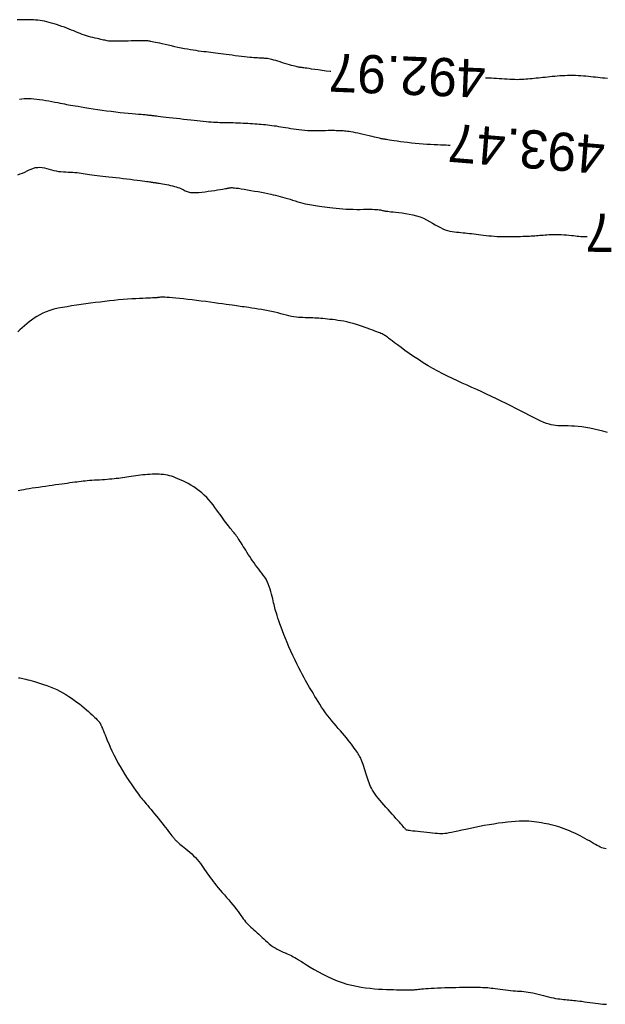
# Model space of a CAD drawing. Header units: millimetres. Extents: x 32690613 to 32693367, y 5343692 to 5344708.
# Tile 195 of 256: x 32692515 to 32692530, y 5344160 to 5344186. Entities that reach past the tile are written whole.
import ezdxf
from ezdxf.enums import TextEntityAlignment as Align

# ---------------------------------------------------------------- set-up
doc = ezdxf.new("R2010")
doc.units = ezdxf.units.MM
doc.header["$LTSCALE"] = 20
for name, color, linetype in [('02-DGM_HL_493.00', 102, 'Continuous'), ('02-DGM_HL_493.50', 112, 'Continuous'), ('02-DGM_HL_494.00', 122, 'Continuous')]:
    doc.layers.add(name, color=color, linetype=linetype)

msp = doc.modelspace()

# ---------------------------------------------------------------- linework, layer by layer
at = {"layer": '02-DGM_HL_493.00', "elevation": 493, "flags": 128}
for points in [[(32692522.697, 5344184.726), (32692522.686, 5344184.727), (32692522.578, 5344184.74), (32692522.472, 5344184.754), (32692522.372, 5344184.768), (32692522.28, 5344184.781), (32692522.198, 5344184.793), (32692522.129, 5344184.804), (32692522.072, 5344184.812), (32692522.029, 5344184.819), (32692521.995, 5344184.823), (32692521.97, 5344184.827), (32692521.951, 5344184.83), (32692521.935, 5344184.832), (32692521.921, 5344184.833), (32692521.907, 5344184.835), (32692521.891, 5344184.837), (32692521.871, 5344184.84), (32692521.849, 5344184.844), (32692521.822, 5344184.849), (32692521.791, 5344184.855), (32692521.756, 5344184.864), (32692521.715, 5344184.874), (32692521.669, 5344184.887), (32692521.617, 5344184.903), (32692521.56, 5344184.92), (32692521.501, 5344184.939), (32692521.439, 5344184.958), (32692521.378, 5344184.978), (32692521.318, 5344184.996), (32692521.26, 5344185.013), (32692521.207, 5344185.028), (32692521.159, 5344185.04), (32692521.116, 5344185.05), (32692521.077, 5344185.058), (32692521.042, 5344185.064), (32692521.009, 5344185.068), (32692520.977, 5344185.071), (32692520.947, 5344185.073), (32692520.916, 5344185.075), (32692520.885, 5344185.077), (32692520.852, 5344185.078), (32692520.817, 5344185.08), (32692520.779, 5344185.082), (32692520.737, 5344185.085), (32692520.69, 5344185.088), (32692520.637, 5344185.092), (32692520.578, 5344185.098), (32692520.512, 5344185.105), (32692520.44, 5344185.113), (32692520.363, 5344185.122), (32692520.283, 5344185.131), (32692520.202, 5344185.141), (32692520.121, 5344185.151), (32692520.041, 5344185.162), (32692519.964, 5344185.171), (32692519.89, 5344185.181), (32692519.82, 5344185.19), (32692519.753, 5344185.198), (32692519.688, 5344185.206), (32692519.625, 5344185.214), (32692519.563, 5344185.222), (32692519.501, 5344185.23), (32692519.438, 5344185.238), (32692519.375, 5344185.246), (32692519.31, 5344185.254), (32692519.244, 5344185.263), (32692519.175, 5344185.273), (32692519.104, 5344185.284), (32692519.03, 5344185.296), (32692518.953, 5344185.309), (32692518.873, 5344185.324), (32692518.789, 5344185.34), (32692518.703, 5344185.358), (32692518.617, 5344185.377), (32692518.531, 5344185.396), (32692518.448, 5344185.415), (32692518.368, 5344185.433), (32692518.294, 5344185.45), (32692518.227, 5344185.465), (32692518.168, 5344185.478), (32692518.116, 5344185.489), (32692518.072, 5344185.499), (32692518.033, 5344185.507), (32692517.998, 5344185.513), (32692517.968, 5344185.519), (32692517.94, 5344185.523), (32692517.914, 5344185.526), (32692517.89, 5344185.529), (32692517.865, 5344185.531), (32692517.838, 5344185.532), (32692517.808, 5344185.533), (32692517.773, 5344185.533), (32692517.732, 5344185.533), (32692517.683, 5344185.532), (32692517.626, 5344185.531), (32692517.558, 5344185.528), (32692517.483, 5344185.526), (32692517.403, 5344185.524), (32692517.321, 5344185.521), (32692517.239, 5344185.519), (32692517.161, 5344185.518), (32692517.088, 5344185.517), (32692517.023, 5344185.517), (32692516.969, 5344185.519), (32692516.924, 5344185.521), (32692516.886, 5344185.525), (32692516.852, 5344185.53), (32692516.822, 5344185.536), (32692516.792, 5344185.543), (32692516.76, 5344185.55), (32692516.725, 5344185.559), (32692516.684, 5344185.568), (32692516.638, 5344185.579), (32692516.589, 5344185.59), (32692516.536, 5344185.602), (32692516.481, 5344185.615), (32692516.425, 5344185.629), (32692516.368, 5344185.645), (32692516.311, 5344185.662), (32692516.256, 5344185.68), (32692516.201, 5344185.699), (32692516.147, 5344185.72), (32692516.092, 5344185.742), (32692516.037, 5344185.764), (32692515.98, 5344185.787), (32692515.922, 5344185.811), (32692515.862, 5344185.835), (32692515.799, 5344185.859), (32692515.734, 5344185.884), (32692515.667, 5344185.908), (32692515.6, 5344185.932), (32692515.532, 5344185.954), (32692515.465, 5344185.975), (32692515.399, 5344185.995), (32692515.335, 5344186.012), (32692515.273, 5344186.027), (32692515.213, 5344186.04), (32692515.154, 5344186.051), (32692515.097, 5344186.06), (32692515.04, 5344186.067), (32692514.983, 5344186.073), (32692514.926, 5344186.077), (32692514.868, 5344186.08), (32692514.809, 5344186.081), (32692514.75, 5344186.082), (32692514.689, 5344186.082), (32692514.628, 5344186.082), (32692514.566, 5344186.081), (32692514.504, 5344186.08)], [(32692529.927, 5344184.545), (32692529.862, 5344184.55), (32692529.799, 5344184.556), (32692529.739, 5344184.562), (32692529.679, 5344184.569), (32692529.619, 5344184.576), (32692529.559, 5344184.583), (32692529.497, 5344184.589), (32692529.433, 5344184.596), (32692529.367, 5344184.602), (32692529.3, 5344184.608), (32692529.232, 5344184.613), (32692529.162, 5344184.617), (32692529.093, 5344184.621), (32692529.023, 5344184.623), (32692528.954, 5344184.623), (32692528.885, 5344184.622), (32692528.817, 5344184.619), (32692528.75, 5344184.616), (32692528.683, 5344184.611), (32692528.618, 5344184.606), (32692528.553, 5344184.6), (32692528.489, 5344184.594), (32692528.426, 5344184.587), (32692528.364, 5344184.581), (32692528.304, 5344184.575), (32692528.244, 5344184.569), (32692528.185, 5344184.563), (32692528.127, 5344184.557), (32692528.07, 5344184.551), (32692528.014, 5344184.545), (32692527.959, 5344184.54), (32692527.905, 5344184.534), (32692527.851, 5344184.529), (32692527.797, 5344184.524), (32692527.742, 5344184.52), (32692527.687, 5344184.517), (32692527.63, 5344184.515), (32692527.571, 5344184.514), (32692527.509, 5344184.515), (32692527.445, 5344184.517), (32692527.379, 5344184.52), (32692527.311, 5344184.525), (32692527.242, 5344184.53), (32692527.172, 5344184.535), (32692527.102, 5344184.54), (32692527.032, 5344184.545), (32692526.964, 5344184.548), (32692526.896, 5344184.55), (32692526.83, 5344184.551), (32692526.765, 5344184.551), (32692526.742, 5344184.55)], [(32692514.537, 5344168.885), (32692514.573, 5344168.881), (32692514.609, 5344168.875), (32692514.646, 5344168.867), (32692514.686, 5344168.858), (32692514.728, 5344168.847), (32692514.776, 5344168.834), (32692514.828, 5344168.819), (32692514.888, 5344168.801), (32692514.955, 5344168.782), (32692515.028, 5344168.76), (32692515.107, 5344168.736), (32692515.19, 5344168.709), (32692515.275, 5344168.679), (32692515.362, 5344168.647), (32692515.449, 5344168.612), (32692515.534, 5344168.575), (32692515.617, 5344168.534), (32692515.697, 5344168.491), (32692515.775, 5344168.446), (32692515.85, 5344168.398), (32692515.923, 5344168.35), (32692515.993, 5344168.3), (32692516.061, 5344168.25), (32692516.127, 5344168.199), (32692516.19, 5344168.148), (32692516.251, 5344168.097), (32692516.308, 5344168.048), (32692516.362, 5344168.001), (32692516.412, 5344167.956), (32692516.457, 5344167.914), (32692516.497, 5344167.877), (32692516.532, 5344167.844), (32692516.561, 5344167.815), (32692516.585, 5344167.792), (32692516.604, 5344167.772), (32692516.619, 5344167.756), (32692516.632, 5344167.743), (32692516.641, 5344167.732), (32692516.649, 5344167.722), (32692516.655, 5344167.713), (32692516.661, 5344167.704), (32692516.666, 5344167.696), (32692516.671, 5344167.687), (32692516.676, 5344167.678), (32692516.681, 5344167.669), (32692516.686, 5344167.659), (32692516.691, 5344167.648), (32692516.696, 5344167.636), (32692516.702, 5344167.622), (32692516.709, 5344167.606), (32692516.717, 5344167.587), (32692516.727, 5344167.562), (32692516.74, 5344167.531), (32692516.755, 5344167.494), (32692516.774, 5344167.447), (32692516.797, 5344167.391), (32692516.824, 5344167.324), (32692516.856, 5344167.248), (32692516.892, 5344167.163), (32692516.932, 5344167.071), (32692516.977, 5344166.975), (32692517.025, 5344166.874), (32692517.077, 5344166.77), (32692517.133, 5344166.665), (32692517.192, 5344166.561), (32692517.254, 5344166.457), (32692517.316, 5344166.357), (32692517.379, 5344166.261), (32692517.439, 5344166.17), (32692517.496, 5344166.086), (32692517.549, 5344166.011), (32692517.596, 5344165.945), (32692517.636, 5344165.889), (32692517.67, 5344165.842), (32692517.7, 5344165.802), (32692517.727, 5344165.767), (32692517.753, 5344165.734), (32692517.779, 5344165.702), (32692517.807, 5344165.669), (32692517.838, 5344165.632), (32692517.873, 5344165.591), (32692517.912, 5344165.545), (32692517.954, 5344165.494), (32692517.999, 5344165.441), (32692518.046, 5344165.384), (32692518.094, 5344165.326), (32692518.143, 5344165.266), (32692518.192, 5344165.205), (32692518.241, 5344165.145), (32692518.288, 5344165.085), (32692518.334, 5344165.027), (32692518.378, 5344164.971), (32692518.42, 5344164.919), (32692518.457, 5344164.87), (32692518.492, 5344164.826), (32692518.521, 5344164.787), (32692518.547, 5344164.755), (32692518.567, 5344164.728), (32692518.585, 5344164.706), (32692518.599, 5344164.688), (32692518.611, 5344164.673), (32692518.622, 5344164.66), (32692518.631, 5344164.649), (32692518.64, 5344164.639), (32692518.65, 5344164.629), (32692518.661, 5344164.618), (32692518.673, 5344164.607), (32692518.688, 5344164.593), (32692518.706, 5344164.578), (32692518.728, 5344164.559), (32692518.755, 5344164.538), (32692518.787, 5344164.512), (32692518.824, 5344164.483), (32692518.867, 5344164.449), (32692518.913, 5344164.412), (32692518.961, 5344164.371), (32692519.012, 5344164.328), (32692519.062, 5344164.282), (32692519.112, 5344164.234), (32692519.16, 5344164.184), (32692519.205, 5344164.134), (32692519.248, 5344164.082), (32692519.288, 5344164.029), (32692519.327, 5344163.976), (32692519.365, 5344163.922), (32692519.401, 5344163.869), (32692519.437, 5344163.816), (32692519.473, 5344163.763), (32692519.51, 5344163.712), (32692519.547, 5344163.661), (32692519.585, 5344163.609), (32692519.625, 5344163.557), (32692519.667, 5344163.504), (32692519.711, 5344163.45), (32692519.758, 5344163.393), (32692519.807, 5344163.334), (32692519.86, 5344163.272), (32692519.916, 5344163.208), (32692519.973, 5344163.143), (32692520.029, 5344163.077), (32692520.085, 5344163.012), (32692520.139, 5344162.948), (32692520.19, 5344162.886), (32692520.236, 5344162.828), (32692520.278, 5344162.773), (32692520.315, 5344162.722), (32692520.348, 5344162.674), (32692520.379, 5344162.629), (32692520.409, 5344162.587), (32692520.439, 5344162.547), (32692520.469, 5344162.508), (32692520.5, 5344162.471), (32692520.534, 5344162.436), (32692520.57, 5344162.401), (32692520.608, 5344162.366), (32692520.648, 5344162.331), (32692520.689, 5344162.296), (32692520.731, 5344162.26), (32692520.774, 5344162.222), (32692520.817, 5344162.183), (32692520.861, 5344162.143), (32692520.904, 5344162.1), (32692520.949, 5344162.057), (32692520.994, 5344162.014), (32692521.04, 5344161.972), (32692521.087, 5344161.93), (32692521.137, 5344161.891), (32692521.188, 5344161.855), (32692521.24, 5344161.822), (32692521.295, 5344161.791), (32692521.349, 5344161.764), (32692521.404, 5344161.738), (32692521.457, 5344161.715), (32692521.508, 5344161.693), (32692521.556, 5344161.673), (32692521.601, 5344161.653), (32692521.641, 5344161.634), (32692521.679, 5344161.615), (32692521.717, 5344161.594), (32692521.758, 5344161.57), (32692521.802, 5344161.543), (32692521.853, 5344161.511), (32692521.912, 5344161.474), (32692521.983, 5344161.43), (32692522.065, 5344161.379), (32692522.159, 5344161.322), (32692522.262, 5344161.261), (32692522.374, 5344161.198), (32692522.492, 5344161.135), (32692522.614, 5344161.074), (32692522.74, 5344161.016), (32692522.866, 5344160.964), (32692522.993, 5344160.919), (32692523.119, 5344160.88), (32692523.244, 5344160.848), (32692523.368, 5344160.821), (32692523.489, 5344160.8), (32692523.609, 5344160.782), (32692523.725, 5344160.768), (32692523.838, 5344160.757), (32692523.948, 5344160.749), (32692524.053, 5344160.743), (32692524.154, 5344160.738), (32692524.249, 5344160.735), (32692524.338, 5344160.733), (32692524.42, 5344160.732), (32692524.495, 5344160.731), (32692524.562, 5344160.731), (32692524.62, 5344160.73), (32692524.671, 5344160.729), (32692524.715, 5344160.729), (32692524.754, 5344160.728), (32692524.788, 5344160.728), (32692524.819, 5344160.729), (32692524.847, 5344160.73), (32692524.875, 5344160.731), (32692524.901, 5344160.734), (32692524.929, 5344160.737), (32692524.959, 5344160.74), (32692524.992, 5344160.744), (32692525.03, 5344160.749), (32692525.073, 5344160.753), (32692525.123, 5344160.758), (32692525.181, 5344160.763), (32692525.247, 5344160.767), (32692525.322, 5344160.771), (32692525.404, 5344160.775), (32692525.491, 5344160.779), (32692525.582, 5344160.782), (32692525.677, 5344160.785), (32692525.774, 5344160.788), (32692525.871, 5344160.791), (32692525.968, 5344160.793), (32692526.064, 5344160.794), (32692526.157, 5344160.795), (32692526.247, 5344160.796), (32692526.333, 5344160.796), (32692526.413, 5344160.796), (32692526.487, 5344160.796), (32692526.554, 5344160.795), (32692526.612, 5344160.794), (32692526.665, 5344160.793), (32692526.712, 5344160.791), (32692526.757, 5344160.788), (32692526.8, 5344160.785), (32692526.844, 5344160.781), (32692526.891, 5344160.776), (32692526.942, 5344160.769), (32692526.999, 5344160.762), (32692527.061, 5344160.754), (32692527.126, 5344160.745), (32692527.194, 5344160.737), (32692527.263, 5344160.728), (32692527.332, 5344160.72), (32692527.399, 5344160.713), (32692527.463, 5344160.706), (32692527.524, 5344160.701), (32692527.582, 5344160.697), (32692527.638, 5344160.694), (32692527.693, 5344160.69), (32692527.747, 5344160.685), (32692527.803, 5344160.679), (32692527.86, 5344160.671), (32692527.92, 5344160.661), (32692527.983, 5344160.648), (32692528.049, 5344160.633), (32692528.116, 5344160.616), (32692528.185, 5344160.598), (32692528.254, 5344160.579), (32692528.323, 5344160.561), (32692528.39, 5344160.545), (32692528.454, 5344160.529), (32692528.516, 5344160.516), (32692528.574, 5344160.506), (32692528.63, 5344160.496), (32692528.683, 5344160.489), (32692528.734, 5344160.483), (32692528.783, 5344160.477), (32692528.83, 5344160.473), (32692528.875, 5344160.469), (32692528.919, 5344160.465), (32692528.962, 5344160.461), (32692529.006, 5344160.457), (32692529.051, 5344160.452), (32692529.099, 5344160.447), (32692529.149, 5344160.441), (32692529.204, 5344160.435), (32692529.264, 5344160.428), (32692529.33, 5344160.419), (32692529.4, 5344160.41), (32692529.472, 5344160.4), (32692529.545, 5344160.391), (32692529.617, 5344160.381), (32692529.687, 5344160.372), (32692529.752, 5344160.365), (32692529.81, 5344160.358), (32692529.862, 5344160.353), (32692529.907, 5344160.35)]]:
    msp.add_lwpolyline(points, dxfattribs=at)
at = {"layer": '02-DGM_HL_493.50', "elevation": 493.5, "flags": 128}
for points in [[(32692514.559, 5344184.007), (32692514.62, 5344184.015), (32692514.68, 5344184.02), (32692514.742, 5344184.023), (32692514.804, 5344184.023), (32692514.87, 5344184.021), (32692514.938, 5344184.016), (32692515.01, 5344184.009), (32692515.087, 5344183.999), (32692515.167, 5344183.987), (32692515.248, 5344183.973), (32692515.329, 5344183.959), (32692515.41, 5344183.944), (32692515.487, 5344183.928), (32692515.559, 5344183.914), (32692515.626, 5344183.901), (32692515.686, 5344183.889), (32692515.74, 5344183.879), (32692515.792, 5344183.869), (32692515.843, 5344183.86), (32692515.896, 5344183.851), (32692515.954, 5344183.841), (32692516.019, 5344183.83), (32692516.093, 5344183.818), (32692516.177, 5344183.804), (32692516.272, 5344183.789), (32692516.375, 5344183.772), (32692516.485, 5344183.755), (32692516.6, 5344183.737), (32692516.718, 5344183.72), (32692516.837, 5344183.703), (32692516.957, 5344183.688), (32692517.075, 5344183.673), (32692517.189, 5344183.66), (32692517.3, 5344183.649), (32692517.404, 5344183.639), (32692517.502, 5344183.63), (32692517.591, 5344183.622), (32692517.671, 5344183.615), (32692517.74, 5344183.609), (32692517.797, 5344183.604), (32692517.843, 5344183.6), (32692517.88, 5344183.597), (32692517.91, 5344183.594), (32692517.934, 5344183.591), (32692517.953, 5344183.589), (32692517.97, 5344183.587), (32692517.986, 5344183.585), (32692518.003, 5344183.583), (32692518.021, 5344183.581), (32692518.043, 5344183.579), (32692518.07, 5344183.576), (32692518.102, 5344183.572), (32692518.141, 5344183.567), (32692518.189, 5344183.562), (32692518.246, 5344183.555), (32692518.314, 5344183.547), (32692518.392, 5344183.538), (32692518.476, 5344183.528), (32692518.567, 5344183.518), (32692518.661, 5344183.507), (32692518.756, 5344183.496), (32692518.852, 5344183.485), (32692518.946, 5344183.474), (32692519.037, 5344183.463), (32692519.124, 5344183.453), (32692519.208, 5344183.444), (32692519.287, 5344183.435), (32692519.363, 5344183.427), (32692519.436, 5344183.42), (32692519.504, 5344183.414), (32692519.569, 5344183.409), (32692519.63, 5344183.405), (32692519.688, 5344183.403), (32692519.743, 5344183.401), (32692519.798, 5344183.399), (32692519.852, 5344183.398), (32692519.906, 5344183.398), (32692519.962, 5344183.397), (32692520.019, 5344183.396), (32692520.08, 5344183.394), (32692520.143, 5344183.392), (32692520.207, 5344183.39), (32692520.272, 5344183.387), (32692520.338, 5344183.384), (32692520.404, 5344183.381), (32692520.469, 5344183.378), (32692520.533, 5344183.374), (32692520.594, 5344183.371), (32692520.654, 5344183.367), (32692520.713, 5344183.363), (32692520.77, 5344183.359), (32692520.826, 5344183.354), (32692520.882, 5344183.349), (32692520.937, 5344183.344), (32692520.992, 5344183.339), (32692521.047, 5344183.333), (32692521.102, 5344183.326), (32692521.158, 5344183.32), (32692521.215, 5344183.312), (32692521.272, 5344183.304), (32692521.331, 5344183.295), (32692521.392, 5344183.286), (32692521.454, 5344183.275), (32692521.518, 5344183.264), (32692521.584, 5344183.253), (32692521.651, 5344183.241), (32692521.721, 5344183.23), (32692521.793, 5344183.219), (32692521.867, 5344183.209), (32692521.943, 5344183.201), (32692522.021, 5344183.194), (32692522.1, 5344183.19), (32692522.181, 5344183.187), (32692522.262, 5344183.186), (32692522.342, 5344183.187), (32692522.419, 5344183.187), (32692522.494, 5344183.189), (32692522.564, 5344183.19), (32692522.63, 5344183.191), (32692522.689, 5344183.192), (32692522.743, 5344183.192), (32692522.793, 5344183.191), (32692522.838, 5344183.19), (32692522.88, 5344183.189), (32692522.918, 5344183.188), (32692522.955, 5344183.186), (32692522.99, 5344183.184), (32692523.025, 5344183.182), (32692523.059, 5344183.179), (32692523.095, 5344183.176), (32692523.134, 5344183.172), (32692523.176, 5344183.166), (32692523.223, 5344183.159), (32692523.275, 5344183.15), (32692523.334, 5344183.138), (32692523.401, 5344183.124), (32692523.473, 5344183.108), (32692523.548, 5344183.091), (32692523.624, 5344183.073), (32692523.698, 5344183.055), (32692523.768, 5344183.038), (32692523.832, 5344183.023), (32692523.886, 5344183.009), (32692523.93, 5344182.999), (32692523.964, 5344182.991), (32692523.99, 5344182.985), (32692524.009, 5344182.98), (32692524.024, 5344182.978), (32692524.035, 5344182.975), (32692524.045, 5344182.974), (32692524.055, 5344182.972), (32692524.067, 5344182.971), (32692524.081, 5344182.968), (32692524.099, 5344182.965), (32692524.123, 5344182.962), (32692524.153, 5344182.957), (32692524.19, 5344182.951), (32692524.236, 5344182.944), (32692524.292, 5344182.936), (32692524.359, 5344182.926), (32692524.434, 5344182.915), (32692524.518, 5344182.903), (32692524.609, 5344182.891), (32692524.704, 5344182.879), (32692524.804, 5344182.867), (32692524.905, 5344182.856), (32692525.007, 5344182.847), (32692525.109, 5344182.838), (32692525.209, 5344182.832), (32692525.306, 5344182.826), (32692525.399, 5344182.822), (32692525.487, 5344182.818), (32692525.57, 5344182.815), (32692525.645, 5344182.812), (32692525.712, 5344182.809), (32692525.77, 5344182.806), (32692525.816, 5344182.803)], [(32692529.897, 5344164.409), (32692529.856, 5344164.418), (32692529.817, 5344164.43), (32692529.779, 5344164.443), (32692529.741, 5344164.46), (32692529.702, 5344164.479), (32692529.66, 5344164.502), (32692529.614, 5344164.527), (32692529.566, 5344164.556), (32692529.514, 5344164.586), (32692529.46, 5344164.618), (32692529.403, 5344164.652), (32692529.343, 5344164.686), (32692529.28, 5344164.72), (32692529.215, 5344164.755), (32692529.148, 5344164.788), (32692529.079, 5344164.821), (32692529.009, 5344164.853), (32692528.939, 5344164.884), (32692528.868, 5344164.912), (32692528.798, 5344164.939), (32692528.729, 5344164.964), (32692528.661, 5344164.986), (32692528.594, 5344165.006), (32692528.528, 5344165.024), (32692528.463, 5344165.04), (32692528.399, 5344165.054), (32692528.336, 5344165.067), (32692528.272, 5344165.079), (32692528.209, 5344165.091), (32692528.146, 5344165.102), (32692528.082, 5344165.111), (32692528.016, 5344165.12), (32692527.947, 5344165.127), (32692527.875, 5344165.133), (32692527.797, 5344165.136), (32692527.714, 5344165.136), (32692527.624, 5344165.134), (32692527.527, 5344165.129), (32692527.423, 5344165.121), (32692527.313, 5344165.11), (32692527.198, 5344165.096), (32692527.08, 5344165.08), (32692526.958, 5344165.062), (32692526.835, 5344165.042), (32692526.711, 5344165.02), (32692526.587, 5344164.996), (32692526.465, 5344164.971), (32692526.346, 5344164.946), (32692526.231, 5344164.921), (32692526.123, 5344164.898), (32692526.023, 5344164.876), (32692525.933, 5344164.856), (32692525.853, 5344164.84), (32692525.785, 5344164.827), (32692525.727, 5344164.818), (32692525.676, 5344164.812), (32692525.629, 5344164.808), (32692525.583, 5344164.808), (32692525.536, 5344164.809), (32692525.485, 5344164.812), (32692525.426, 5344164.817), (32692525.359, 5344164.824), (32692525.285, 5344164.831), (32692525.206, 5344164.838), (32692525.126, 5344164.847), (32692525.046, 5344164.855), (32692524.971, 5344164.863), (32692524.902, 5344164.871), (32692524.842, 5344164.878), (32692524.794, 5344164.884), (32692524.756, 5344164.889), (32692524.727, 5344164.893), (32692524.706, 5344164.897), (32692524.69, 5344164.901), (32692524.68, 5344164.905), (32692524.672, 5344164.909), (32692524.666, 5344164.913), (32692524.661, 5344164.917), (32692524.655, 5344164.923), (32692524.648, 5344164.931), (32692524.638, 5344164.942), (32692524.626, 5344164.956), (32692524.609, 5344164.975), (32692524.588, 5344164.999), (32692524.562, 5344165.029), (32692524.529, 5344165.066), (32692524.491, 5344165.108), (32692524.449, 5344165.156), (32692524.402, 5344165.207), (32692524.353, 5344165.263), (32692524.301, 5344165.32), (32692524.248, 5344165.38), (32692524.194, 5344165.44), (32692524.14, 5344165.5), (32692524.087, 5344165.56), (32692524.035, 5344165.62), (32692523.986, 5344165.679), (32692523.938, 5344165.736), (32692523.894, 5344165.792), (32692523.854, 5344165.846), (32692523.819, 5344165.898), (32692523.788, 5344165.948), (32692523.761, 5344165.996), (32692523.738, 5344166.043), (32692523.718, 5344166.089), (32692523.7, 5344166.136), (32692523.683, 5344166.184), (32692523.667, 5344166.233), (32692523.651, 5344166.284), (32692523.634, 5344166.339), (32692523.616, 5344166.395), (32692523.598, 5344166.452), (32692523.579, 5344166.508), (32692523.561, 5344166.563), (32692523.544, 5344166.615), (32692523.527, 5344166.664), (32692523.51, 5344166.708), (32692523.495, 5344166.746), (32692523.481, 5344166.78), (32692523.467, 5344166.811), (32692523.451, 5344166.839), (32692523.435, 5344166.868), (32692523.417, 5344166.897), (32692523.396, 5344166.928), (32692523.372, 5344166.963), (32692523.344, 5344167.002), (32692523.313, 5344167.046), (32692523.278, 5344167.094), (32692523.24, 5344167.145), (32692523.198, 5344167.2), (32692523.154, 5344167.256), (32692523.107, 5344167.315), (32692523.057, 5344167.375), (32692523.005, 5344167.436), (32692522.951, 5344167.498), (32692522.895, 5344167.561), (32692522.839, 5344167.626), (32692522.782, 5344167.692), (32692522.725, 5344167.759), (32692522.669, 5344167.828), (32692522.614, 5344167.898), (32692522.56, 5344167.971), (32692522.509, 5344168.044), (32692522.459, 5344168.117), (32692522.411, 5344168.19), (32692522.365, 5344168.262), (32692522.322, 5344168.331), (32692522.281, 5344168.398), (32692522.243, 5344168.461), (32692522.207, 5344168.521), (32692522.172, 5344168.577), (32692522.139, 5344168.633), (32692522.106, 5344168.69), (32692522.072, 5344168.749), (32692522.037, 5344168.813), (32692521.998, 5344168.884), (32692521.957, 5344168.962), (32692521.912, 5344169.05), (32692521.863, 5344169.146), (32692521.812, 5344169.249), (32692521.76, 5344169.357), (32692521.707, 5344169.467), (32692521.655, 5344169.579), (32692521.604, 5344169.692), (32692521.556, 5344169.802), (32692521.511, 5344169.909), (32692521.47, 5344170.012), (32692521.432, 5344170.11), (32692521.398, 5344170.203), (32692521.367, 5344170.29), (32692521.339, 5344170.371), (32692521.314, 5344170.444), (32692521.293, 5344170.51), (32692521.275, 5344170.568), (32692521.26, 5344170.619), (32692521.247, 5344170.666), (32692521.235, 5344170.71), (32692521.225, 5344170.752), (32692521.215, 5344170.796), (32692521.204, 5344170.841), (32692521.193, 5344170.891), (32692521.181, 5344170.946), (32692521.167, 5344171.006), (32692521.151, 5344171.07), (32692521.133, 5344171.136), (32692521.113, 5344171.203), (32692521.091, 5344171.27), (32692521.065, 5344171.335), (32692521.037, 5344171.398), (32692521.005, 5344171.458), (32692520.971, 5344171.514), (32692520.934, 5344171.569), (32692520.896, 5344171.621), (32692520.856, 5344171.673), (32692520.815, 5344171.724), (32692520.775, 5344171.776), (32692520.734, 5344171.829), (32692520.693, 5344171.884), (32692520.654, 5344171.939), (32692520.615, 5344171.996), (32692520.578, 5344172.052), (32692520.541, 5344172.109), (32692520.506, 5344172.164), (32692520.473, 5344172.217), (32692520.441, 5344172.268), (32692520.41, 5344172.317), (32692520.381, 5344172.363), (32692520.354, 5344172.406), (32692520.328, 5344172.447), (32692520.303, 5344172.485), (32692520.279, 5344172.521), (32692520.256, 5344172.555), (32692520.234, 5344172.586), (32692520.212, 5344172.616), (32692520.191, 5344172.644), (32692520.169, 5344172.671), (32692520.147, 5344172.698), (32692520.124, 5344172.726), (32692520.101, 5344172.755), (32692520.076, 5344172.786), (32692520.049, 5344172.82), (32692520.02, 5344172.857), (32692519.99, 5344172.897), (32692519.957, 5344172.941), (32692519.923, 5344172.988), (32692519.886, 5344173.038), (32692519.848, 5344173.091), (32692519.807, 5344173.147), (32692519.764, 5344173.206), (32692519.719, 5344173.268), (32692519.671, 5344173.333), (32692519.621, 5344173.399), (32692519.568, 5344173.465), (32692519.513, 5344173.531), (32692519.454, 5344173.595), (32692519.392, 5344173.657), (32692519.326, 5344173.717), (32692519.258, 5344173.773), (32692519.187, 5344173.825), (32692519.114, 5344173.873), (32692519.04, 5344173.917), (32692518.967, 5344173.958), (32692518.896, 5344173.996), (32692518.827, 5344174.03), (32692518.761, 5344174.06), (32692518.7, 5344174.087), (32692518.642, 5344174.111), (32692518.586, 5344174.132), (32692518.533, 5344174.15), (32692518.481, 5344174.165), (32692518.429, 5344174.177), (32692518.377, 5344174.187), (32692518.324, 5344174.195), (32692518.268, 5344174.2), (32692518.211, 5344174.203), (32692518.153, 5344174.205), (32692518.093, 5344174.204), (32692518.032, 5344174.203), (32692517.971, 5344174.199), (32692517.909, 5344174.195), (32692517.846, 5344174.19), (32692517.784, 5344174.183), (32692517.722, 5344174.176), (32692517.66, 5344174.169), (32692517.599, 5344174.16), (32692517.539, 5344174.152), (32692517.48, 5344174.143), (32692517.422, 5344174.135), (32692517.365, 5344174.126), (32692517.31, 5344174.118), (32692517.255, 5344174.11), (32692517.202, 5344174.102), (32692517.147, 5344174.095), (32692517.092, 5344174.088), (32692517.036, 5344174.081), (32692516.978, 5344174.075), (32692516.917, 5344174.07), (32692516.853, 5344174.065), (32692516.787, 5344174.06), (32692516.72, 5344174.056), (32692516.652, 5344174.052), (32692516.584, 5344174.048), (32692516.517, 5344174.044), (32692516.452, 5344174.04), (32692516.391, 5344174.036), (32692516.332, 5344174.031), (32692516.277, 5344174.026), (32692516.223, 5344174.02), (32692516.169, 5344174.014), (32692516.116, 5344174.007), (32692516.061, 5344174), (32692516.004, 5344173.992), (32692515.944, 5344173.983), (32692515.88, 5344173.975), (32692515.811, 5344173.965), (32692515.739, 5344173.955), (32692515.664, 5344173.944), (32692515.585, 5344173.933), (32692515.503, 5344173.922), (32692515.419, 5344173.91), (32692515.332, 5344173.898), (32692515.243, 5344173.886), (32692515.154, 5344173.873), (32692515.065, 5344173.86), (32692514.977, 5344173.848), (32692514.893, 5344173.835), (32692514.814, 5344173.822), (32692514.74, 5344173.81), (32692514.674, 5344173.798), (32692514.616, 5344173.787), (32692514.566, 5344173.776), (32692514.523, 5344173.766)]]:
    msp.add_lwpolyline(points, dxfattribs=at)
at = {"layer": '02-DGM_HL_494.00', "elevation": 494, "flags": 128}
for points in [[(32692514.518, 5344182.028), (32692514.58, 5344182.05), (32692514.641, 5344182.074), (32692514.7, 5344182.101), (32692514.757, 5344182.129), (32692514.814, 5344182.155), (32692514.87, 5344182.179), (32692514.925, 5344182.199), (32692514.981, 5344182.215), (32692515.037, 5344182.223), (32692515.095, 5344182.224), (32692515.153, 5344182.219), (32692515.212, 5344182.208), (32692515.272, 5344182.194), (32692515.332, 5344182.177), (32692515.394, 5344182.16), (32692515.456, 5344182.144), (32692515.519, 5344182.13), (32692515.582, 5344182.119), (32692515.645, 5344182.112), (32692515.709, 5344182.106), (32692515.772, 5344182.103), (32692515.834, 5344182.1), (32692515.894, 5344182.098), (32692515.954, 5344182.095), (32692516.011, 5344182.092), (32692516.066, 5344182.086), (32692516.119, 5344182.08), (32692516.172, 5344182.072), (32692516.225, 5344182.063), (32692516.279, 5344182.054), (32692516.334, 5344182.044), (32692516.392, 5344182.035), (32692516.453, 5344182.025), (32692516.518, 5344182.016), (32692516.587, 5344182.008), (32692516.659, 5344182), (32692516.736, 5344181.992), (32692516.816, 5344181.983), (32692516.9, 5344181.975), (32692516.988, 5344181.966), (32692517.079, 5344181.956), (32692517.174, 5344181.945), (32692517.27, 5344181.934), (32692517.366, 5344181.923), (32692517.46, 5344181.911), (32692517.55, 5344181.9), (32692517.634, 5344181.89), (32692517.712, 5344181.88), (32692517.78, 5344181.871), (32692517.837, 5344181.863), (32692517.885, 5344181.857), (32692517.925, 5344181.851), (32692517.957, 5344181.847), (32692517.983, 5344181.843), (32692518.005, 5344181.839), (32692518.023, 5344181.836), (32692518.04, 5344181.834), (32692518.055, 5344181.831), (32692518.071, 5344181.829), (32692518.087, 5344181.826), (32692518.106, 5344181.823), (32692518.127, 5344181.82), (32692518.152, 5344181.816), (32692518.181, 5344181.811), (32692518.216, 5344181.806), (32692518.257, 5344181.799), (32692518.302, 5344181.792), (32692518.352, 5344181.783), (32692518.404, 5344181.774), (32692518.457, 5344181.764), (32692518.511, 5344181.752), (32692518.563, 5344181.74), (32692518.612, 5344181.727), (32692518.658, 5344181.714), (32692518.701, 5344181.699), (32692518.74, 5344181.685), (32692518.776, 5344181.67), (32692518.81, 5344181.655), (32692518.84, 5344181.641), (32692518.869, 5344181.626), (32692518.895, 5344181.613), (32692518.92, 5344181.601), (32692518.945, 5344181.59), (32692518.971, 5344181.58), (32692519, 5344181.572), (32692519.034, 5344181.566), (32692519.075, 5344181.563), (32692519.123, 5344181.562), (32692519.181, 5344181.564), (32692519.25, 5344181.569), (32692519.327, 5344181.577), (32692519.41, 5344181.586), (32692519.495, 5344181.597), (32692519.581, 5344181.609), (32692519.663, 5344181.621), (32692519.739, 5344181.633), (32692519.807, 5344181.644), (32692519.863, 5344181.653), (32692519.91, 5344181.661), (32692519.947, 5344181.668), (32692519.977, 5344181.673), (32692520.001, 5344181.678), (32692520.02, 5344181.682), (32692520.036, 5344181.685), (32692520.05, 5344181.688), (32692520.063, 5344181.69), (32692520.078, 5344181.692), (32692520.095, 5344181.693), (32692520.117, 5344181.693), (32692520.145, 5344181.692), (32692520.181, 5344181.688), (32692520.226, 5344181.683), (32692520.283, 5344181.675), (32692520.352, 5344181.664), (32692520.431, 5344181.652), (32692520.518, 5344181.637), (32692520.61, 5344181.622), (32692520.705, 5344181.605), (32692520.799, 5344181.588), (32692520.89, 5344181.571), (32692520.976, 5344181.554), (32692521.055, 5344181.539), (32692521.127, 5344181.524), (32692521.194, 5344181.509), (32692521.257, 5344181.494), (32692521.318, 5344181.479), (32692521.378, 5344181.463), (32692521.438, 5344181.447), (32692521.5, 5344181.429), (32692521.565, 5344181.409), (32692521.632, 5344181.389), (32692521.7, 5344181.367), (32692521.768, 5344181.346), (32692521.837, 5344181.326), (32692521.903, 5344181.306), (32692521.968, 5344181.289), (32692522.028, 5344181.273), (32692522.086, 5344181.26), (32692522.139, 5344181.249), (32692522.191, 5344181.24), (32692522.243, 5344181.232), (32692522.295, 5344181.225), (32692522.348, 5344181.218), (32692522.404, 5344181.211), (32692522.465, 5344181.203), (32692522.53, 5344181.194), (32692522.601, 5344181.184), (32692522.675, 5344181.173), (32692522.754, 5344181.163), (32692522.837, 5344181.154), (32692522.922, 5344181.145), (32692523.011, 5344181.137), (32692523.102, 5344181.132), (32692523.194, 5344181.128), (32692523.287, 5344181.126), (32692523.38, 5344181.125), (32692523.47, 5344181.125), (32692523.557, 5344181.126), (32692523.638, 5344181.127), (32692523.713, 5344181.127), (32692523.78, 5344181.126), (32692523.838, 5344181.125), (32692523.888, 5344181.122), (32692523.93, 5344181.118), (32692523.966, 5344181.114), (32692523.997, 5344181.109), (32692524.024, 5344181.104), (32692524.047, 5344181.099), (32692524.067, 5344181.095), (32692524.087, 5344181.09), (32692524.107, 5344181.086), (32692524.129, 5344181.082), (32692524.154, 5344181.078), (32692524.185, 5344181.074), (32692524.223, 5344181.069), (32692524.27, 5344181.064), (32692524.327, 5344181.058), (32692524.395, 5344181.051), (32692524.474, 5344181.042), (32692524.56, 5344181.032), (32692524.651, 5344181.018), (32692524.747, 5344181.002), (32692524.843, 5344180.981), (32692524.939, 5344180.957), (32692525.031, 5344180.927), (32692525.119, 5344180.892), (32692525.202, 5344180.852), (32692525.281, 5344180.811), (32692525.356, 5344180.768), (32692525.427, 5344180.725), (32692525.496, 5344180.685), (32692525.562, 5344180.648), (32692525.627, 5344180.616), (32692525.69, 5344180.591), (32692525.752, 5344180.571), (32692525.812, 5344180.556), (32692525.871, 5344180.544), (32692525.93, 5344180.536), (32692525.987, 5344180.53), (32692526.044, 5344180.525), (32692526.1, 5344180.52), (32692526.156, 5344180.515), (32692526.211, 5344180.51), (32692526.267, 5344180.504), (32692526.323, 5344180.498), (32692526.38, 5344180.491), (32692526.439, 5344180.484), (32692526.498, 5344180.476), (32692526.56, 5344180.468), (32692526.624, 5344180.46), (32692526.69, 5344180.452), (32692526.758, 5344180.444), (32692526.829, 5344180.437), (32692526.9, 5344180.43), (32692526.974, 5344180.424), (32692527.049, 5344180.419), (32692527.126, 5344180.415), (32692527.204, 5344180.413), (32692527.283, 5344180.412), (32692527.362, 5344180.412), (32692527.439, 5344180.413), (32692527.515, 5344180.415), (32692527.587, 5344180.417), (32692527.657, 5344180.42), (32692527.722, 5344180.422), (32692527.782, 5344180.425), (32692527.837, 5344180.427), (32692527.889, 5344180.429), (32692527.937, 5344180.432), (32692527.984, 5344180.434), (32692528.028, 5344180.437), (32692528.072, 5344180.44), (32692528.115, 5344180.443), (32692528.159, 5344180.447), (32692528.204, 5344180.451), (32692528.25, 5344180.455), (32692528.298, 5344180.459), (32692528.348, 5344180.462), (32692528.401, 5344180.465), (32692528.458, 5344180.467), (32692528.518, 5344180.468), (32692528.583, 5344180.468), (32692528.65, 5344180.467), (32692528.719, 5344180.464), (32692528.789, 5344180.461), (32692528.857, 5344180.456), (32692528.923, 5344180.451), (32692528.986, 5344180.446), (32692529.043, 5344180.44), (32692529.095, 5344180.434), (32692529.142, 5344180.427), (32692529.186, 5344180.422), (32692529.23, 5344180.417), (32692529.275, 5344180.413), (32692529.322, 5344180.412), (32692529.374, 5344180.412), (32692529.397, 5344180.413)], [(32692529.927, 5344175.293), (32692529.811, 5344175.327), (32692529.695, 5344175.357), (32692529.581, 5344175.384), (32692529.47, 5344175.408), (32692529.362, 5344175.427), (32692529.26, 5344175.442), (32692529.163, 5344175.452), (32692529.072, 5344175.458), (32692528.986, 5344175.462), (32692528.905, 5344175.465), (32692528.829, 5344175.466), (32692528.759, 5344175.467), (32692528.694, 5344175.468), (32692528.633, 5344175.47), (32692528.576, 5344175.475), (32692528.52, 5344175.482), (32692528.463, 5344175.493), (32692528.404, 5344175.509), (32692528.339, 5344175.531), (32692528.268, 5344175.558), (32692528.188, 5344175.593), (32692528.098, 5344175.635), (32692527.999, 5344175.684), (32692527.891, 5344175.738), (32692527.777, 5344175.797), (32692527.658, 5344175.859), (32692527.534, 5344175.923), (32692527.408, 5344175.988), (32692527.281, 5344176.052), (32692527.153, 5344176.115), (32692527.026, 5344176.177), (32692526.898, 5344176.237), (32692526.771, 5344176.297), (32692526.643, 5344176.356), (32692526.516, 5344176.414), (32692526.389, 5344176.472), (32692526.261, 5344176.529), (32692526.134, 5344176.587), (32692526.007, 5344176.645), (32692525.879, 5344176.704), (32692525.752, 5344176.766), (32692525.624, 5344176.829), (32692525.496, 5344176.896), (32692525.369, 5344176.966), (32692525.241, 5344177.04), (32692525.113, 5344177.118), (32692524.987, 5344177.199), (32692524.864, 5344177.281), (32692524.746, 5344177.362), (32692524.636, 5344177.441), (32692524.535, 5344177.514), (32692524.444, 5344177.581), (32692524.367, 5344177.639), (32692524.303, 5344177.688), (32692524.251, 5344177.727), (32692524.21, 5344177.759), (32692524.177, 5344177.784), (32692524.15, 5344177.804), (32692524.127, 5344177.82), (32692524.107, 5344177.833), (32692524.086, 5344177.845), (32692524.064, 5344177.857), (32692524.039, 5344177.869), (32692524.01, 5344177.881), (32692523.978, 5344177.895), (32692523.941, 5344177.91), (32692523.899, 5344177.926), (32692523.852, 5344177.944), (32692523.798, 5344177.965), (32692523.737, 5344177.988), (32692523.671, 5344178.013), (32692523.6, 5344178.039), (32692523.524, 5344178.066), (32692523.446, 5344178.093), (32692523.366, 5344178.118), (32692523.284, 5344178.142), (32692523.202, 5344178.164), (32692523.121, 5344178.183), (32692523.041, 5344178.199), (32692522.963, 5344178.213), (32692522.886, 5344178.224), (32692522.812, 5344178.234), (32692522.741, 5344178.243), (32692522.673, 5344178.25), (32692522.608, 5344178.257), (32692522.547, 5344178.263), (32692522.489, 5344178.269), (32692522.434, 5344178.274), (32692522.382, 5344178.279), (32692522.331, 5344178.283), (32692522.28, 5344178.286), (32692522.231, 5344178.289), (32692522.181, 5344178.291), (32692522.13, 5344178.292), (32692522.078, 5344178.293), (32692522.025, 5344178.293), (32692521.971, 5344178.295), (32692521.915, 5344178.297), (32692521.857, 5344178.302), (32692521.798, 5344178.308), (32692521.736, 5344178.317), (32692521.672, 5344178.329), (32692521.605, 5344178.344), (32692521.536, 5344178.36), (32692521.464, 5344178.379), (32692521.389, 5344178.398), (32692521.312, 5344178.418), (32692521.231, 5344178.437), (32692521.148, 5344178.456), (32692521.061, 5344178.474), (32692520.973, 5344178.491), (32692520.885, 5344178.507), (32692520.798, 5344178.521), (32692520.714, 5344178.534), (32692520.634, 5344178.546), (32692520.559, 5344178.557), (32692520.492, 5344178.566), (32692520.433, 5344178.575), (32692520.38, 5344178.582), (32692520.331, 5344178.589), (32692520.283, 5344178.596), (32692520.232, 5344178.603), (32692520.178, 5344178.611), (32692520.116, 5344178.62), (32692520.045, 5344178.63), (32692519.962, 5344178.642), (32692519.869, 5344178.655), (32692519.767, 5344178.669), (32692519.659, 5344178.684), (32692519.545, 5344178.699), (32692519.428, 5344178.715), (32692519.309, 5344178.73), (32692519.19, 5344178.745), (32692519.074, 5344178.759), (32692518.96, 5344178.773), (32692518.851, 5344178.785), (32692518.748, 5344178.796), (32692518.651, 5344178.805), (32692518.563, 5344178.813), (32692518.484, 5344178.82), (32692518.416, 5344178.825), (32692518.359, 5344178.828), (32692518.312, 5344178.829), (32692518.274, 5344178.829), (32692518.244, 5344178.828), (32692518.22, 5344178.826), (32692518.201, 5344178.824), (32692518.184, 5344178.821), (32692518.17, 5344178.819), (32692518.156, 5344178.817), (32692518.141, 5344178.816), (32692518.122, 5344178.814), (32692518.1, 5344178.813), (32692518.071, 5344178.811), (32692518.035, 5344178.81), (32692517.989, 5344178.808), (32692517.933, 5344178.806), (32692517.864, 5344178.803), (32692517.785, 5344178.8), (32692517.695, 5344178.796), (32692517.598, 5344178.791), (32692517.493, 5344178.784), (32692517.383, 5344178.777), (32692517.268, 5344178.769), (32692517.151, 5344178.758), (32692517.032, 5344178.747), (32692516.911, 5344178.734), (32692516.79, 5344178.719), (32692516.667, 5344178.704), (32692516.544, 5344178.688), (32692516.42, 5344178.671), (32692516.296, 5344178.654), (32692516.171, 5344178.637), (32692516.047, 5344178.619), (32692515.924, 5344178.601), (32692515.803, 5344178.582), (32692515.684, 5344178.562), (32692515.57, 5344178.539), (32692515.461, 5344178.513), (32692515.358, 5344178.484), (32692515.261, 5344178.451), (32692515.173, 5344178.414), (32692515.091, 5344178.373), (32692515.015, 5344178.329), (32692514.945, 5344178.282), (32692514.878, 5344178.233), (32692514.814, 5344178.183), (32692514.753, 5344178.131), (32692514.692, 5344178.079), (32692514.632, 5344178.026), (32692514.572, 5344177.975), (32692514.514, 5344177.925)]]:
    msp.add_lwpolyline(points, dxfattribs=at)

# ---------------------------------------------------------------- texts
at = {"layer": '02-DGM_HL_493.00'}
msp.add_text('492.97', height=1, rotation=177.6664, dxfattribs=at).set_placement((32692524.697, 5344184.62, 493), align=Align.MIDDLE)
at = {"layer": '02-DGM_HL_493.50'}
msp.add_text('493.47', height=1, rotation=175.3817, dxfattribs=at).set_placement((32692527.817, 5344182.706, 493.5), align=Align.MIDDLE)
at = {"layer": '02-DGM_HL_494.00'}
msp.add_text('493.97', height=1, rotation=179.8131, dxfattribs=at).set_placement((32692531.4, 5344180.509, 494), align=Align.MIDDLE)

doc.saveas('drawing.dxf')
